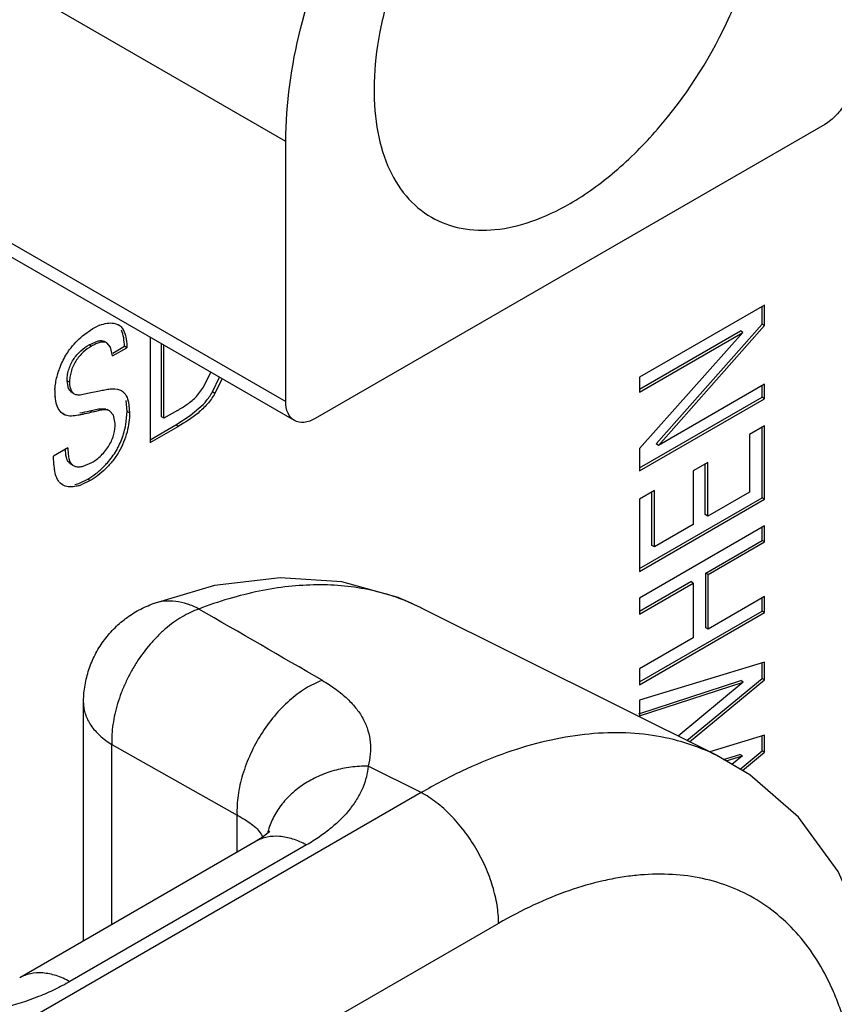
# Model space of a CAD drawing. Header units: inches. Extents: x 0 to 34, y 0 to 22.
# Tile 67 of 179: x 5.03 to 5.204, y 15.638 to 15.847. Entities that reach past the tile are written whole.
import ezdxf

# ---------------------------------------------------------------- set-up
doc = ezdxf.new("R2010")
doc.units = ezdxf.units.IN
doc.header["$LTSCALE"] = 1.87
doc.header["$MEASUREMENT"] = 0
doc.layers.get('0').update_dxf_attribs({"linetype": 'CONTINUOUS'})
doc.layers.add('ARTWORK', color=7, linetype='CONTINUOUS')

msp = doc.modelspace()

# ---------------------------------------------------------------- linework, layer by layer
at = {"color": 7, "linetype": 'CONTINUOUS'}
for p, q in [((5.0868299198, 15.8215163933), (4.9657309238, 15.8914374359)), ((4.9469397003, 15.8468379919), (5.0868299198, 15.7660671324)), ((5.0886643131, 15.7620123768), (4.9453164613, 15.8447796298)), ((5.2016651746, 15.825139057), (5.093093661, 15.7624512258)), ((5.0868299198, 15.7660671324), (5.0868299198, 15.8215163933)), ((5.1156441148, 15.7221086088), (5.115609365, 15.7221259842)), ((5.1787270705, 15.6906011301), (5.1156093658, 15.7221259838)), ((5.0437299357, 15.6511043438), (5.0437299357, 15.7018308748)), ((5.0497744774, 15.6545943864), (5.0497744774, 15.6929708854)), ((5.0497744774, 15.6929708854), (5.076437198, 15.6779319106)), ((5.115695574, 15.6827206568), (5.1043762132, 15.6883749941)), ((5.115695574, 15.6827206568), (4.9113782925, 15.5647504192)), ((5.0764371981, 15.6699891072), (5.076437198, 15.6779319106)), ((5.0815742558, 15.6738887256), (5.0819469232, 15.6732322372)), ((5.0805505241, 15.67236409), (5.0301380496, 15.6432565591)), ((5.0912458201, 15.6715588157), (5.0408333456, 15.6424512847)), ((5.1321614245, 15.6548548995), (4.9278426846, 15.5368838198))]:
    msp.add_line(p, q, dxfattribs=at)
for points in [[(5.1156442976, 15.7221084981), (5.1107608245, 15.724281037), (5.0987335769, 15.7276130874), (5.0856346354, 15.7285236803), (5.0716745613, 15.7268372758), (5.058277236, 15.7228785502)], [(5.2156025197, 15.6196764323), (5.2144466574, 15.6360916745), (5.2106845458, 15.6520593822), (5.2044840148, 15.6659246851), (5.1960432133, 15.6774941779), (5.1856816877, 15.6865080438), (5.1786774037, 15.6906258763)], [(5.0831530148, 15.6742359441), (5.0819835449, 15.6732791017), (5.0805510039, 15.6723643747)], [(5.0832782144, 15.674306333), (5.0833830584, 15.674475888), (5.0831530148, 15.6742359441)]]:
    msp.add_lwpolyline(points, dxfattribs=at)
for centre, radius, start, end in [((5.0617972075, 15.7135797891), 0.0099424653, 108.0176556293, 110.7291784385), ((-2.5203982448, 2.574923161), 15.179920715, 59.8909465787, 60.0055227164), ((5.0960209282, 15.682906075), 0.0438395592, 63.4601009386, 63.7986892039), ((5.0982319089, 15.6702235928), 0.0157809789, 164.7774262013, 165.2542677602)]:
    msp.add_arc(centre, radius, start, end, dxfattribs=at)
for points, knots in [([(5.1473794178, 15.808260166), (5.1507705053, 15.8102181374), (5.1574350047, 15.8150488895), (5.1695767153, 15.8272594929), (5.1793156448, 15.8423575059), (5.1858244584, 15.8587952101), (5.1887147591, 15.8709857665), (5.1894822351, 15.8824424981), (5.1884651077, 15.8896832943), (5.1875191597, 15.8929463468)], [0, 0, 0, 0, 0.1184913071, 0.2474154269, 0.5197183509, 0.654215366, 0.7812517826, 0.8971941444, 1, 1, 1, 1]), ([(5.1199725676, 15.8770308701), (5.115715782, 15.8702970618), (5.1105447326, 15.8595876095), (5.1066122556, 15.8448231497), (5.1053747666, 15.8343976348), (5.1058565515, 15.8248431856), (5.1080742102, 15.8165158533), (5.1120146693, 15.8097579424), (5.1158151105, 15.8065096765), (5.1178505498, 15.8053347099)], [0, 0, 0, 0, 0.3048412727, 0.4492514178, 0.5833844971, 0.704929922, 0.8132477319, 0.9100671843, 1, 1, 1, 1]), ([(5.0868299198, 15.8215163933), (5.0868299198, 15.8295667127), (5.0892995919, 15.8465185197), (5.0951826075, 15.8625167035), (5.0989841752, 15.8705502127)], [0, 0, 0, 0, 0.4752842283, 1, 1, 1, 1]), ([(5.2079289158, 15.835988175), (5.2079289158, 15.8349613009), (5.2075438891, 15.8327957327), (5.2062009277, 15.8297531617), (5.2042374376, 15.8270688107), (5.2025544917, 15.8256525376), (5.2016651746, 15.825139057)], [0, 0, 0, 0, 0.2372480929, 0.4999940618, 0.7627432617, 1, 1, 1, 1]), ([(5.1178505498, 15.8053347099), (5.1197985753, 15.8042102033), (5.1242744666, 15.8025843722), (5.1317084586, 15.8023979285), (5.1396326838, 15.8043095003), (5.1447871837, 15.8067634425), (5.1473794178, 15.808260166)], [0, 0, 0, 0, 0.2177640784, 0.4509329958, 0.7102050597, 1, 1, 1, 1]), ([(5.0886645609, 15.762012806), (5.0880671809, 15.7623577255), (5.087034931, 15.7636492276), (5.0868299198, 15.7652211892), (5.0868299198, 15.7660671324)], [0, 0, 0, 0, 0.4491658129, 1, 1, 1, 1]), ([(5.093093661, 15.7624512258), (5.0923609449, 15.7620281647), (5.090896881, 15.7614195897), (5.0892620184, 15.7616678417), (5.0886645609, 15.762012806)], [0, 0, 0, 0, 0.5508424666, 1, 1, 1, 1]), ([(5.11537725, 15.7222410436), (5.1137395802, 15.7230469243), (5.1103348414, 15.7244651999), (5.1049546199, 15.7259663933), (5.0993075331, 15.7268447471), (5.0934255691, 15.7270968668), (5.0873390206, 15.726723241), (5.0788231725, 15.725368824), (5.0724795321, 15.7234518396), (5.0682949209, 15.7218516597)], [0, 0, 0, 0, 0.1130833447, 0.2278247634, 0.3452785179, 0.4663735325, 0.5918876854, 0.7224282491, 1, 1, 1, 1]), ([(5.0437299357, 15.7018308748), (5.0437299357, 15.7029623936), (5.0439028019, 15.7052310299), (5.0446674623, 15.7085542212), (5.0459267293, 15.7117251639), (5.0476483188, 15.7146694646), (5.0497934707, 15.7173213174), (5.0523140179, 15.7196200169), (5.0551508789, 15.7215125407), (5.0572122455, 15.7224757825), (5.0582714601, 15.7228762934)], [0, 0, 0, 0, 0.1248815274, 0.249987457, 0.374993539, 0.4999734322, 0.6249907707, 0.7500094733, 0.8750205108, 1, 1, 1, 1]), ([(5.0682949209, 15.7218516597), (5.0675192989, 15.7222783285), (5.0659170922, 15.7229675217), (5.0634339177, 15.7235219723), (5.0610048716, 15.7235823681), (5.059452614, 15.7232723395), (5.0587219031, 15.7230346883)], [0, 0, 0, 0, 0.2683806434, 0.5250086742, 0.7670443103, 1, 1, 1, 1]), ([(5.0682949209, 15.7218516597), (5.0676949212, 15.7216364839), (5.0664785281, 15.7211312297), (5.0646848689, 15.720186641), (5.0629034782, 15.7190244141), (5.061172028, 15.7176503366), (5.0595051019, 15.7160900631), (5.0573693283, 15.7137682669), (5.0554521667, 15.7111830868), (5.0537964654, 15.7083988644), (5.0526950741, 15.7062234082), (5.0517547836, 15.7039955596), (5.0509864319, 15.7017418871), (5.0503924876, 15.6994905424), (5.0498450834, 15.6965856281), (5.049698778, 15.6943934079), (5.0497744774, 15.6929708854)], [0, 0, 0, 0, 0.0526764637, 0.1086652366, 0.1673055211, 0.2281855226, 0.2911055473, 0.3557951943, 0.488716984, 0.5560716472, 0.6233475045, 0.6900577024, 0.7557443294, 0.8199642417, 0.8822756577, 1, 1, 1, 1]), ([(5.0945700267, 15.7066497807), (5.0933412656, 15.7061944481), (5.090875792, 15.7049423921), (5.0874590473, 15.7023502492), (5.0842883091, 15.6990658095), (5.0815022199, 15.6952380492), (5.0792243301, 15.6910340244), (5.077553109, 15.6866398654), (5.0765662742, 15.6822514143), (5.0763849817, 15.6793320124), (5.0764365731, 15.6779321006)], [0, 0, 0, 0, 0.1096931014, 0.229632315, 0.3575403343, 0.4904589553, 0.6247511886, 0.7566361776, 0.8827354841, 1, 1, 1, 1]), ([(5.0945700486, 15.7066500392), (5.0955818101, 15.7060634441), (5.0974666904, 15.7048489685), (5.0999522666, 15.7028036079), (5.1019461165, 15.7006305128), (5.103434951, 15.6983418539), (5.1044145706, 15.6959491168), (5.1048897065, 15.693467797), (5.1048825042, 15.6909166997), (5.1045862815, 15.6892230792), (5.1043762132, 15.6883749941)], [0, 0, 0, 0, 0.1561242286, 0.2986762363, 0.4285954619, 0.5483034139, 0.6612562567, 0.7715607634, 0.8833631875, 1, 1, 1, 1]), ([(5.0437299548, 15.7018308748), (5.0437300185, 15.7014238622), (5.0437978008, 15.7006013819), (5.0440986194, 15.699384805), (5.0445959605, 15.6981919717), (5.04553728, 15.6966083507), (5.0472132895, 15.6947461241), (5.0488635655, 15.6935348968), (5.0497744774, 15.6929708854)], [0, 0, 0, 0, 0.1091368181, 0.2201455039, 0.3347388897, 0.4543923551, 0.7127171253, 1, 1, 1, 1]), ([(5.1786773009, 15.6906259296), (5.1765478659, 15.6916861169), (5.1720577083, 15.6934803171), (5.1648782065, 15.6950967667), (5.1572798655, 15.6956476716), (5.1493351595, 15.6951337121), (5.1411132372, 15.6935659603), (5.1326842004, 15.6909624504), (5.1241198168, 15.687349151), (5.118506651, 15.6843625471), (5.1156955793, 15.6827206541)], [0, 0, 0, 0, 0.107969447, 0.2183529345, 0.3327742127, 0.4525600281, 0.5786939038, 0.7118142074, 0.8522385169, 1, 1, 1, 1]), ([(5.1043762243, 15.6883746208), (5.1031431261, 15.6883817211), (5.1006858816, 15.6882258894), (5.0971014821, 15.6874934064), (5.0937263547, 15.6862725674), (5.0906541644, 15.6845999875), (5.0879680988, 15.6825174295), (5.0857401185, 15.6800808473), (5.0840364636, 15.6773530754), (5.0832781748, 15.6753724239), (5.0830046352, 15.6743671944)], [0, 0, 0, 0, 0.1349871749, 0.2685276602, 0.3992107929, 0.5264284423, 0.6498995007, 0.7695845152, 0.8859580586, 1, 1, 1, 1]), ([(5.1043762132, 15.6883749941), (5.1043104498, 15.6875971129), (5.1040445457, 15.6860257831), (5.1032666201, 15.6837191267), (5.1021121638, 15.6814593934), (5.1000325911, 15.6784528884), (5.0972764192, 15.6757081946), (5.0940227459, 15.6732558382), (5.0922003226, 15.6721099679), (5.0912458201, 15.6715588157)], [0, 0, 0, 0, 0.1057525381, 0.2147791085, 0.3285630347, 0.4483433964, 0.7088231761, 0.8506891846, 1, 1, 1, 1]), ([(5.1321614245, 15.6548548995), (5.1321614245, 15.6561412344), (5.1319197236, 15.6588206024), (5.1309617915, 15.6628593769), (5.1294275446, 15.6669444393), (5.1273793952, 15.670915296), (5.1248954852, 15.6746169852), (5.1220735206, 15.677906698), (5.119023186, 15.6806534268), (5.1168116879, 15.6821220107), (5.1156962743, 15.6827210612)], [0, 0, 0, 0, 0.1145621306, 0.2384057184, 0.3686814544, 0.5022221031, 0.6354519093, 0.7648214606, 0.8872400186, 1, 1, 1, 1]), ([(5.076437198, 15.6779319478), (5.0770075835, 15.6776405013), (5.0780737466, 15.6770491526), (5.079510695, 15.6760723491), (5.0806895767, 15.6750433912), (5.0813191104, 15.6742791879), (5.0815742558, 15.6738887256)], [0, 0, 0, 0, 0.2910448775, 0.553312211, 0.788061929, 1, 1, 1, 1]), ([(5.0912458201, 15.6715588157), (5.0903024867, 15.6720654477), (5.0884267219, 15.6728878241), (5.0855618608, 15.6735005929), (5.0832811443, 15.6733920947), (5.0816495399, 15.6729203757), (5.080903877, 15.6725670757), (5.0805514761, 15.6723635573)], [0, 0, 0, 0, 0.2872975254, 0.5459547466, 0.7797719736, 0.890812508, 1, 1, 1, 1]), ([(5.2090124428, 15.6104906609), (5.2090124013, 15.6133217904), (5.208784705, 15.6188410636), (5.2076989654, 15.6268331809), (5.2061665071, 15.6331023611), (5.2045696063, 15.6377782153), (5.2027860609, 15.6421010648), (5.2001354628, 15.6470872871), (5.1962435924, 15.6523752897), (5.1917159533, 15.656831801), (5.1865975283, 15.6604039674), (5.180944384, 15.6630499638), (5.1748207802, 15.6647421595), (5.1682949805, 15.6654680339), (5.1626512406, 15.6652699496), (5.1580155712, 15.6646527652), (5.1531675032, 15.6636974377), (5.1469717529, 15.6618895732), (5.1395072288, 15.6588333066), (5.1346133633, 15.6562705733), (5.1321614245, 15.6548548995)], [0, 0, 0, 0, 0.0742992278, 0.1447425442, 0.2113508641, 0.2432814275, 0.2743372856, 0.3340114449, 0.3909740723, 0.4459909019, 0.4999888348, 0.5539872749, 0.609005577, 0.6659705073, 0.7256476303, 0.7567051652, 0.7886375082, 0.8552495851, 0.9256968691, 1, 1, 1, 1]), ([(5.0408333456, 15.6424512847), (5.0398899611, 15.6429579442), (5.0380140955, 15.6437803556), (5.0351490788, 15.6443931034), (5.0328682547, 15.6442845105), (5.0312365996, 15.6438126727), (5.0304909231, 15.6434593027), (5.0301385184, 15.6432557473)], [0, 0, 0, 0, 0.2872988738, 0.5459556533, 0.7797717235, 0.8908120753, 1, 1, 1, 1]), ([(5.0408333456, 15.6424512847), (5.0397908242, 15.6418493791), (5.0376065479, 15.640705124), (5.0329087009, 15.6386633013), (5.0264956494, 15.636622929), (5.018313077, 15.6350388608), (5.0097967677, 15.6343330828), (5.0012533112, 15.6345304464), (4.992989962, 15.6356238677), (4.9864650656, 15.6372772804), (4.9816514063, 15.639033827), (4.9794011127, 15.6400448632), (4.9783236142, 15.6405830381)], [0, 0, 0, 0, 0.0558248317, 0.1142148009, 0.2373835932, 0.3669945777, 0.4999519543, 0.6329119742, 0.7625342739, 0.8857316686, 0.9441463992, 1, 1, 1, 1])]:
    msp.add_open_spline(points, degree=3, knots=knots, dxfattribs=at)
at = {"layer": 'ARTWORK', "color": 3, "linetype": 'CONTINUOUS'}
for p, q in [((5.1888281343, 15.7865970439), (5.1622107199, 15.7712284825)), ((5.1888281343, 15.7822450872), (5.1888281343, 15.7865970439)), ((5.0435415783, 15.7800704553), (5.0457222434, 15.7816013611)), ((5.0457222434, 15.7816013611), (5.0468464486, 15.7821796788)), ((5.0502267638, 15.7827549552), (5.0506491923, 15.7826524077)), ((5.0506491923, 15.7826524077), (5.0511976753, 15.7824127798)), ((5.051700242, 15.7820294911), (5.0521736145, 15.7813883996)), ((5.1662316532, 15.7567189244), (5.1888281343, 15.7822450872)), ((5.0521736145, 15.7813883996), (5.0523940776, 15.7809288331)), ((5.0579220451, 15.779762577), (5.0579220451, 15.7573167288)), ((5.1842216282, 15.7808058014), (5.1622107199, 15.756029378)), ((5.1622107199, 15.7680969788), (5.1842216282, 15.7808058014)), ((5.0495093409, 15.777641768), (5.0487229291, 15.778552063)), ((5.0499339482, 15.775773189), (5.0495093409, 15.777641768)), ((5.0499339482, 15.775773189), (5.0529943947, 15.7775402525)), ((5.0608675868, 15.7625104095), (5.0608675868, 15.7780618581)), ((5.069318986, 15.7690928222), (5.0708313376, 15.772322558)), ((5.1622107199, 15.7712284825), (5.1622107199, 15.7680969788)), ((5.0678137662, 15.7671634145), (5.069318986, 15.7690928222)), ((5.0732375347, 15.7709702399), (5.0717327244, 15.767803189)), ((5.1888281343, 15.7697658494), (5.1662316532, 15.7567189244)), ((5.1888281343, 15.7666717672), (5.1888281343, 15.7697658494)), ((5.037924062, 15.7656846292), (5.0376582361, 15.7671383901)), ((5.0430417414, 15.767527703), (5.0445754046, 15.7678288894)), ((5.0445754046, 15.7678288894), (5.0471048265, 15.7683517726)), ((5.0514336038, 15.7685534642), (5.0517996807, 15.7683857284)), ((5.0533183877, 15.7659802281), (5.0535556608, 15.7636492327)), ((5.1622107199, 15.7513032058), (5.1888281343, 15.7666717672)), ((5.0398311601, 15.7631751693), (5.0395339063, 15.7633217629)), ((5.0501230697, 15.7631314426), (5.0492983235, 15.7640638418)), ((5.0504915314, 15.7614114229), (5.0501230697, 15.7631314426)), ((5.0637556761, 15.7641779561), (5.0608675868, 15.7625104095)), ((5.0579220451, 15.7573167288), (5.06390299, 15.7607700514)), ((5.1888281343, 15.7609156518), (5.1855842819, 15.7590426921)), ((5.1888281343, 15.7452394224), (5.1888281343, 15.7609156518)), ((5.1855842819, 15.7590426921), (5.1855842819, 15.7467675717)), ((5.0403924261, 15.7561782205), (5.0373282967, 15.7544090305)), ((5.0373983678, 15.7525572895), (5.0373282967, 15.7544090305)), ((5.1622107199, 15.756029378), (5.1622107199, 15.7513032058)), ((5.0436350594, 15.7522851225), (5.0455174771, 15.7530487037)), ((5.1767366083, 15.7530836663), (5.1736400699, 15.7512957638)), ((5.1767366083, 15.7416590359), (5.1767366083, 15.7530836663)), ((5.1736400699, 15.7512957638), (5.1736400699, 15.7398711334)), ((5.0392731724, 15.7482947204), (5.0387942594, 15.7486537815)), ((5.045161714, 15.7492270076), (5.043223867, 15.7483048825)), ((5.1653470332, 15.7470841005), (5.1622107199, 15.7452732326)), ((5.1653470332, 15.7350828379), (5.1653470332, 15.7470841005)), ((5.1855842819, 15.7467675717), (5.1767366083, 15.7416590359)), ((5.1622107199, 15.7452732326), (5.1622107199, 15.729870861)), ((5.1622107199, 15.729870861), (5.1888281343, 15.7452394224)), ((5.1736400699, 15.7398711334), (5.1653470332, 15.7350828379)), ((5.1888281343, 15.7395462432), (5.1622107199, 15.7241776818)), ((5.1888281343, 15.7361485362), (5.1888281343, 15.7395462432)), ((5.176812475, 15.7292108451), (5.1888281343, 15.7361485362)), ((5.176812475, 15.7175463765), (5.176812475, 15.7292108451)), ((5.1622107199, 15.7207799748), (5.1736400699, 15.7273791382)), ((5.1736400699, 15.7273791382), (5.1736400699, 15.7157146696)), ((5.1622107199, 15.7241776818), (5.1622107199, 15.7207799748)), ((5.1888281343, 15.7244840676), (5.176812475, 15.7175463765)), ((5.1888281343, 15.7210829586), (5.1888281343, 15.7244840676)), ((5.1622107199, 15.7057143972), (5.1888281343, 15.7210829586)), ((5.1736400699, 15.7157146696), (5.1622107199, 15.7091155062)), ((5.1888281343, 15.7105258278), (5.1622107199, 15.7024332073)), ((5.1888281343, 15.7067513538), (5.1888281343, 15.7105258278)), ((5.1622107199, 15.7091155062), (5.1622107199, 15.7057143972)), ((5.1622107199, 15.6991026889), (5.1842930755, 15.7062752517)), ((5.1842930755, 15.7062752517), (5.1703957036, 15.6947623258)), ((5.1728492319, 15.6935368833), (5.1888281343, 15.7067513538)), ((5.1622107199, 15.7024332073), (5.1622107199, 15.6991026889)), ((5.1888281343, 15.6949865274), (5.1771737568, 15.6913769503)), ((5.1888281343, 15.6913158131), (5.1888281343, 15.6949865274)), ((5.1806236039, 15.6894817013), (5.1841096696, 15.6905637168)), ((5.1841096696, 15.6905637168), (5.1818847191, 15.6887402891)), ((5.184163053, 15.6874008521), (5.1888281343, 15.6913158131))]:
    msp.add_line(p, q, dxfattribs=at)
at = {"layer": 'ARTWORK', "color": 7, "linetype": 'CONTINUOUS'}
for p, q in [((5.1882978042, 15.7825512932), (5.1882978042, 15.786290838)), ((5.051700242, 15.7820294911), (5.0511699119, 15.782335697)), ((5.1657013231, 15.7570251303), (5.1882978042, 15.7825512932)), ((5.1888281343, 15.7822450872), (5.1882978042, 15.7825512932)), ((5.1622107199, 15.7687093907), (5.1836912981, 15.7811120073)), ((5.1842216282, 15.7808058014), (5.1836912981, 15.7811120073)), ((5.0449260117, 15.7781785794), (5.0467051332, 15.7789575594)), ((5.0454563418, 15.7778723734), (5.0449260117, 15.7781785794)), ((5.0487229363, 15.7785520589), (5.0481926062, 15.7788582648)), ((5.0499620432, 15.7764018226), (5.0524640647, 15.7778464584)), ((5.0529943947, 15.7775402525), (5.0524640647, 15.7778464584)), ((5.0603372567, 15.7628166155), (5.0603372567, 15.7783680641)), ((5.0712023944, 15.7681093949), (5.0727070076, 15.7712759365)), ((5.0407452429, 15.7701726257), (5.0402149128, 15.7704788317)), ((5.0405290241, 15.7688403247), (5.0402149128, 15.7704788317)), ((5.1882978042, 15.7669779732), (5.1882978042, 15.7694596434)), ((5.0412114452, 15.7680258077), (5.0405290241, 15.7688403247)), ((5.0412114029, 15.7680258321), (5.0417417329, 15.7677196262)), ((5.0717327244, 15.767803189), (5.0712023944, 15.7681093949)), ((5.1622107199, 15.7519156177), (5.1882978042, 15.7669779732)), ((5.1888281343, 15.7666717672), (5.1882978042, 15.7669779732)), ((5.0530253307, 15.7639554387), (5.0527881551, 15.7662860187)), ((5.0664855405, 15.7630645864), (5.0692101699, 15.765428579)), ((5.0398311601, 15.7631751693), (5.03930083, 15.7634813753)), ((5.0450733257, 15.7640902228), (5.046934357, 15.7645261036)), ((5.0456036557, 15.7637840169), (5.0450733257, 15.7640902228)), ((5.046934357, 15.7645261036), (5.048480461, 15.7645005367)), ((5.0492983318, 15.764063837), (5.0487680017, 15.764370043)), ((5.0527552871, 15.7611473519), (5.0530253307, 15.7639554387)), ((5.0535556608, 15.7636492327), (5.0530253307, 15.7639554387)), ((5.0608675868, 15.7625104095), (5.0603372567, 15.7628166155)), ((5.0633726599, 15.7610762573), (5.0664855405, 15.7630645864)), ((5.0579220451, 15.7579291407), (5.0633726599, 15.7610762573)), ((5.06390299, 15.7607700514), (5.0633726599, 15.7610762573)), ((5.1882978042, 15.7455456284), (5.1882978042, 15.7606094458)), ((5.1662316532, 15.7567189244), (5.1657013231, 15.7570251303)), ((5.0400015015, 15.7546608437), (5.0398843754, 15.7558823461)), ((5.0401162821, 15.7541099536), (5.0400015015, 15.7546608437)), ((5.0410170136, 15.7527434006), (5.0415473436, 15.7524371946)), ((5.1762062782, 15.7419652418), (5.1762062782, 15.7527774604)), ((5.0418806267, 15.7483693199), (5.0427011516, 15.7486137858)), ((5.0430488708, 15.7487453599), (5.0446313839, 15.7495332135)), ((5.045161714, 15.7492270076), (5.0446313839, 15.7495332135)), ((5.1648167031, 15.7353890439), (5.1648167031, 15.7467778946)), ((5.1622107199, 15.7304832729), (5.1882978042, 15.7455456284)), ((5.1888281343, 15.7452394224), (5.1882978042, 15.7455456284)), ((5.1767366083, 15.7416590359), (5.1762062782, 15.7419652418)), ((5.1882978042, 15.7364547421), (5.1882978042, 15.7392400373)), ((5.1762821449, 15.7295170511), (5.1882978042, 15.7364547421)), ((5.1888281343, 15.7361485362), (5.1882978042, 15.7364547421)), ((5.1653470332, 15.7350828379), (5.1648167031, 15.7353890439)), ((5.176812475, 15.7292108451), (5.1762821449, 15.7295170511)), ((5.1762821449, 15.7178525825), (5.1762821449, 15.7295170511)), ((5.1622107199, 15.7213923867), (5.1731097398, 15.7276853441)), ((5.1736400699, 15.7273791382), (5.1731097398, 15.7276853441)), ((5.1882978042, 15.7213891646), (5.1882978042, 15.7241778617)), ((5.1622107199, 15.7063268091), (5.1882978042, 15.7213891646)), ((5.1888281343, 15.7210829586), (5.1882978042, 15.7213891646)), ((5.176812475, 15.7175463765), (5.1762821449, 15.7178525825)), ((5.1882978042, 15.7070575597), (5.1882978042, 15.710364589)), ((5.1620701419, 15.6995354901), (5.1837627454, 15.7065814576)), ((5.1722877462, 15.6938173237), (5.1882978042, 15.7070575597)), ((5.1842930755, 15.7062752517), (5.1837627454, 15.7065814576)), ((5.1888281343, 15.7067513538), (5.1882978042, 15.7070575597)), ((5.1882978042, 15.6916220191), (5.1882978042, 15.6948222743)), ((5.1836366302, 15.6877103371), (5.1882978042, 15.6916220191)), ((5.1888281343, 15.6913158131), (5.1882978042, 15.6916220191)), ((5.1800994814, 15.689789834), (5.1835793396, 15.6908699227)), ((5.1841096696, 15.6905637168), (5.1835793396, 15.6908699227))]:
    msp.add_line(p, q, dxfattribs=at)
at = {"layer": 'ARTWORK', "color": 3, "linetype": 'CONTINUOUS'}
for centre, radius, start, end in [((5.0503873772, 15.7741895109), 0.00873962, 111.4568882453, 113.9010403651), ((5.0499557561, 15.780259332), 0.0024859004, 51.8398305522, 60.0274348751), ((5.049993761, 15.780310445), 0.0024222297, 45.2101628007, 51.7996639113), ((5.0468588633, 15.7679418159), 0.0092359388, 179.9933224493, 182.5730591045), ((5.0485071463, 15.7679392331), 0.0108842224, 176.8508733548, 179.9807373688), ((5.0465225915, 15.7679264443), 0.008899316, 182.5713867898, 185.0803229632), ((5.0469636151, 15.7644931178), 0.0065264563, 13.1710413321, 16.1718695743), ((5.0509887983, 15.7537218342), 0.0136402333, 184.897630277, 187.3196929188), ((5.0486151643, 15.7534199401), 0.0112474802, 187.3348745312, 189.4911874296), ((5.0404983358, 15.750424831), 0.0024577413, 218.1559004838, 226.1040762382), ((5.0403862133, 15.7563222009), 0.0085046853, 287.0908961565, 289.4909335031)]:
    msp.add_arc(centre, radius, start, end, dxfattribs=at)
at = {"layer": 'ARTWORK', "color": 7, "linetype": 'CONTINUOUS'}
for centre, radius, start, end in [((4.9741330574, 16.0850381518), 0.3286945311, 282.0854493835, 282.4638918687), ((5.0352508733, 15.7643886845), 0.0178019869, 344.3423297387, 349.5092365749), ((5.0396929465, 15.7570890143), 0.0089932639, 289.5418541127, 291.9106212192)]:
    msp.add_arc(centre, radius, start, end, dxfattribs=at)
at = {"layer": 'ARTWORK', "color": 3, "linetype": 'CONTINUOUS'}
for points, knots in [([(5.0471904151, 15.7823234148), (5.0476969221, 15.7825223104), (5.0486949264, 15.7828110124), (5.0497468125, 15.7828390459), (5.0502267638, 15.7827549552)], [0, 0, 0, 0, 0.5275816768, 1, 1, 1, 1]), ([(5.0399863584, 15.7759525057), (5.040227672, 15.7763550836), (5.0412362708, 15.7778700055), (5.042505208, 15.779206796), (5.0435415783, 15.7800704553)], [0, 0, 0, 0, 0.2581148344, 1, 1, 1, 1]), ([(5.0523940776, 15.7809288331), (5.0526033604, 15.7804196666), (5.0528704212, 15.7792874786), (5.0529667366, 15.7781400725), (5.0529943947, 15.7775402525)], [0, 0, 0, 0, 0.4782973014, 1, 1, 1, 1]), ([(5.0454563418, 15.7778723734), (5.0448154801, 15.7775023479), (5.0435556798, 15.7765711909), (5.0419774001, 15.7747449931), (5.0411569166, 15.7728419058), (5.0408114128, 15.7712905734), (5.0407452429, 15.7705334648), (5.0407452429, 15.7701726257)], [0, 0, 0, 0, 0.2355802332, 0.4946921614, 0.7592038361, 0.8851286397, 1, 1, 1, 1]), ([(5.0487229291, 15.778552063), (5.0486204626, 15.7786112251), (5.048395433, 15.7787065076), (5.0480229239, 15.7787594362), (5.0476248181, 15.7787374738), (5.0470499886, 15.7786199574), (5.0463127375, 15.7783383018), (5.0457435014, 15.7780381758), (5.0454563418, 15.7778723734)], [0, 0, 0, 0, 0.1021758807, 0.2082864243, 0.3221260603, 0.4448912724, 0.7136540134, 1, 1, 1, 1]), ([(5.0382705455, 15.7720199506), (5.0383712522, 15.7723588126), (5.038820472, 15.7737188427), (5.0394317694, 15.7750272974), (5.0399863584, 15.7759525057)], [0, 0, 0, 0, 0.2468294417, 1, 1, 1, 1]), ([(5.0376393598, 15.7685371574), (5.0376543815, 15.7688149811), (5.0377599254, 15.7699922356), (5.0380132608, 15.7711542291), (5.0382705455, 15.7720199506)], [0, 0, 0, 0, 0.235513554, 1, 1, 1, 1]), ([(5.0407452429, 15.7701726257), (5.0407452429, 15.7699095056), (5.0407832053, 15.7694023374), (5.0409634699, 15.7686974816), (5.0412656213, 15.7681090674), (5.0415734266, 15.7678168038), (5.0417417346, 15.7677196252)], [0, 0, 0, 0, 0.2868061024, 0.551546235, 0.7881565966, 1, 1, 1, 1]), ([(5.0417417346, 15.7677196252), (5.0418319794, 15.7676675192), (5.0422434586, 15.7674928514), (5.0427049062, 15.7674941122), (5.0430417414, 15.767527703)], [0, 0, 0, 0, 0.2353832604, 1, 1, 1, 1]), ([(5.0471048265, 15.7683517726), (5.0474852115, 15.7684286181), (5.0482407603, 15.7685820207), (5.0496703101, 15.768812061), (5.0507920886, 15.7688015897), (5.0514336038, 15.7685534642)], [0, 0, 0, 0, 0.2663476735, 0.5279157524, 1, 1, 1, 1]), ([(5.0517976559, 15.7683822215), (5.0519702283, 15.7682825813), (5.0522977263, 15.7680348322), (5.0528497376, 15.7673696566), (5.0531055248, 15.7667453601), (5.0532318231, 15.7663108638)], [0, 0, 0, 0, 0.2321257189, 0.4729206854, 1, 1, 1, 1]), ([(5.0637556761, 15.7641779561), (5.0644582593, 15.7645836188), (5.0658934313, 15.7654659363), (5.0672036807, 15.766540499), (5.0678137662, 15.7671634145)], [0, 0, 0, 0, 0.4819913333, 1, 1, 1, 1]), ([(5.0717327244, 15.767803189), (5.0712736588, 15.7669862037), (5.0701792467, 15.7654767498), (5.0675935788, 15.7630288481), (5.0653747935, 15.7616198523), (5.06390299, 15.7607700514)], [0, 0, 0, 0, 0.2641746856, 0.5209077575, 1, 1, 1, 1]), ([(5.039533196, 15.7633205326), (5.0391410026, 15.7635469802), (5.0384421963, 15.7642776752), (5.0380680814, 15.7651875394), (5.037924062, 15.7656846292)], [0, 0, 0, 0, 0.4666844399, 1, 1, 1, 1]), ([(5.0456036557, 15.7637840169), (5.045107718, 15.7636738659), (5.0443615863, 15.7635116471), (5.0433643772, 15.7632964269), (5.0423803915, 15.7630901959), (5.0412023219, 15.762908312), (5.040241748, 15.7630102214), (5.0398311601, 15.7631751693)], [0, 0, 0, 0, 0.2597740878, 0.3904289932, 0.52168559, 0.7737399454, 1, 1, 1, 1]), ([(5.0535556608, 15.7636492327), (5.0535556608, 15.7629885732), (5.0534522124, 15.7616076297), (5.0528829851, 15.758760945), (5.051744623, 15.7559253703), (5.0500028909, 15.7534158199), (5.0484933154, 15.7517450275), (5.0468799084, 15.7503373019), (5.0457342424, 15.7495575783), (5.045161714, 15.7492270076)], [0, 0, 0, 0, 0.1137759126, 0.2375825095, 0.4993631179, 0.6320202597, 0.7621402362, 0.8861466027, 1, 1, 1, 1]), ([(5.0492983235, 15.7640638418), (5.049179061, 15.7641327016), (5.0489172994, 15.7642406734), (5.0483325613, 15.7643322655), (5.0475411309, 15.7642556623), (5.0465860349, 15.7640283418), (5.0459338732, 15.7638561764), (5.0456036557, 15.7637840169)], [0, 0, 0, 0, 0.109111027, 0.2215141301, 0.4659351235, 0.7321949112, 1, 1, 1, 1]), ([(5.0492109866, 15.7567658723), (5.0494342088, 15.7571379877), (5.0498243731, 15.7579022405), (5.0503339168, 15.7594472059), (5.0504915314, 15.7606422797), (5.0504915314, 15.7614114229)], [0, 0, 0, 0, 0.2673422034, 0.5261379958, 1, 1, 1, 1]), ([(5.0455174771, 15.7530487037), (5.045862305, 15.753247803), (5.0465528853, 15.7537249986), (5.0478709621, 15.7548949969), (5.0487351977, 15.7559727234), (5.0492109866, 15.7567658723)], [0, 0, 0, 0, 0.2261245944, 0.4747465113, 1, 1, 1, 1]), ([(5.0403924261, 15.7561782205), (5.0404030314, 15.7557910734), (5.0404336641, 15.7550360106), (5.0405525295, 15.7541161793), (5.0407448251, 15.7534513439), (5.0409389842, 15.7530268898), (5.0412024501, 15.7526766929), (5.0414286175, 15.7525057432), (5.0415473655, 15.752437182)], [0, 0, 0, 0, 0.2853506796, 0.5568766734, 0.6804635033, 0.7940604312, 0.8989726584, 1, 1, 1, 1]), ([(5.0415473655, 15.752437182), (5.0416861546, 15.7523570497), (5.042082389, 15.7521995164), (5.0428020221, 15.75213804), (5.0433513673, 15.7522196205), (5.0436350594, 15.7522851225)], [0, 0, 0, 0, 0.2250826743, 0.5910787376, 1, 1, 1, 1]), ([(5.0385657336, 15.7489064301), (5.0382881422, 15.7492655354), (5.0378308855, 15.7501275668), (5.0376052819, 15.7510666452), (5.0375216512, 15.7515652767)], [0, 0, 0, 0, 0.4730537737, 1, 1, 1, 1]), ([(5.0428856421, 15.7481930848), (5.0425593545, 15.7480928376), (5.0417679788, 15.7479027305), (5.040524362, 15.7478324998), (5.0396381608, 15.7480839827), (5.0392731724, 15.7482947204)], [0, 0, 0, 0, 0.2768233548, 0.6582018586, 1, 1, 1, 1])]:
    msp.add_open_spline(points, degree=3, knots=knots, dxfattribs=at)
at = {"layer": 'ARTWORK', "color": 7, "linetype": 'CONTINUOUS'}
for points, knots in [([(5.0524640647, 15.7778464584), (5.0524363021, 15.7784485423), (5.0523395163, 15.7795998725), (5.0520703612, 15.780735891), (5.0518591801, 15.7812461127)], [0, 0, 0, 0, 0.5218736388, 1, 1, 1, 1]), ([(5.0415719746, 15.7750113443), (5.0420055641, 15.7756966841), (5.043032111, 15.77688341), (5.0442874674, 15.7778098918), (5.0449260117, 15.7781785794)], [0, 0, 0, 0, 0.523781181, 1, 1, 1, 1]), ([(5.0467051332, 15.7789575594), (5.046966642, 15.7790240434), (5.0473615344, 15.7790851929), (5.0478687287, 15.779011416), (5.0480911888, 15.7789168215), (5.048192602, 15.7788582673)], [0, 0, 0, 0, 0.5306957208, 0.7696814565, 1, 1, 1, 1]), ([(5.0402149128, 15.7704788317), (5.0402149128, 15.7708409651), (5.0402815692, 15.7716009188), (5.0406292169, 15.7731570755), (5.0411262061, 15.7743067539), (5.0415719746, 15.7750113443)], [0, 0, 0, 0, 0.227337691, 0.47658716, 1, 1, 1, 1]), ([(5.0692101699, 15.765428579), (5.0693988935, 15.765628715), (5.0701424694, 15.7664592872), (5.0707910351, 15.7673773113), (5.0712023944, 15.7681093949)], [0, 0, 0, 0, 0.2467509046, 1, 1, 1, 1]), ([(5.050732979, 15.7556403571), (5.0509161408, 15.7559518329), (5.0515954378, 15.7572093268), (5.052104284, 15.7585565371), (5.0523922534, 15.7595841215)], [0, 0, 0, 0, 0.2529476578, 1, 1, 1, 1]), ([(5.0481071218, 15.7522568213), (5.0483549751, 15.7525072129), (5.0493313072, 15.7535515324), (5.050186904, 15.7547117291), (5.050732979, 15.7556403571)], [0, 0, 0, 0, 0.2464436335, 1, 1, 1, 1]), ([(5.0410170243, 15.7527433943), (5.0409054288, 15.7528078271), (5.0406926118, 15.7529660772), (5.0404386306, 15.7532865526), (5.0402471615, 15.7536753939), (5.0401559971, 15.7539600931), (5.0401162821, 15.7541099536)], [0, 0, 0, 0, 0.2300904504, 0.467719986, 0.7231762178, 1, 1, 1, 1]), ([(5.0446313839, 15.7495332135), (5.0452419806, 15.7498857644), (5.0464619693, 15.7507243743), (5.0475654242, 15.7517095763), (5.0481071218, 15.7522568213)], [0, 0, 0, 0, 0.4779872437, 1, 1, 1, 1])]:
    msp.add_open_spline(points, degree=3, knots=knots, dxfattribs=at)

doc.saveas('drawing.dxf')
